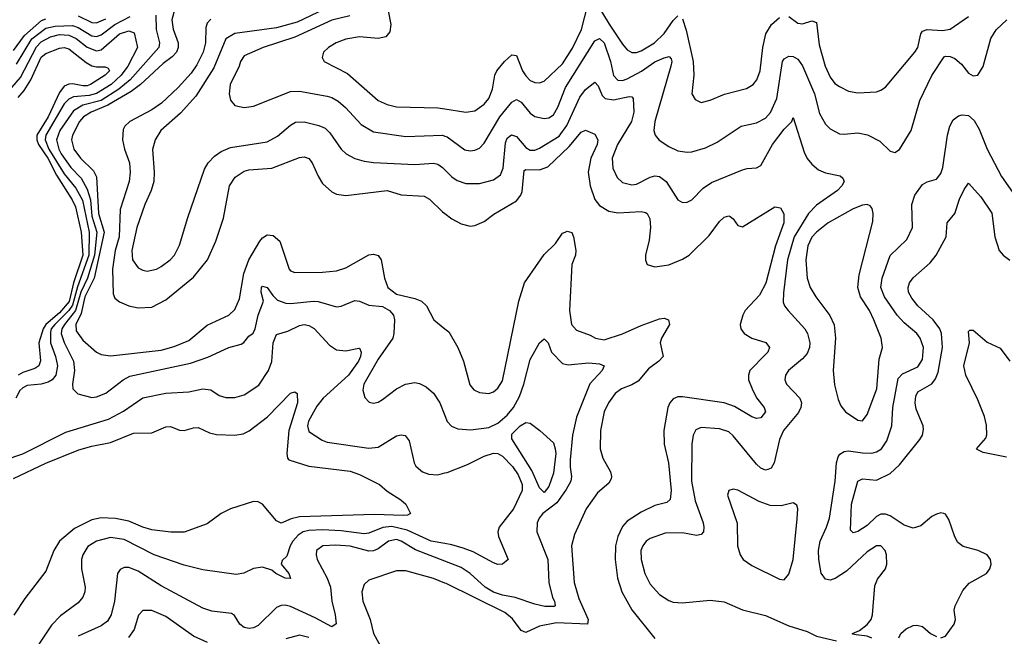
# Model space of a CAD drawing. Header units: inches. Extents: x 1305375 to 1407406, y 744550 to 841633.
# Tile 34 of 256: x 1318157 to 1322425, y 790617 to 793291. Entities that reach past the tile are written whole.
import ezdxf

# ---------------------------------------------------------------- set-up
doc = ezdxf.new("R2010")
doc.units = ezdxf.units.IN
doc.header["$MEASUREMENT"] = 0
doc.layers.add('B3719', color=7, linetype='Continuous')
doc.layers.add('B3729', color=7, linetype='Continuous')

msp = doc.modelspace()

# ---------------------------------------------------------------- linework, layer by layer
at = {"layer": 'B3719', "color": 5}
for points, elevation in [([(1319742.4, 793390), (1319766.2, 793270), (1319761.9, 793238.1), (1319743.9, 793216.1), (1319710, 793209.3), (1319630, 793216.4), (1319570, 793206.6), (1319528.5, 793190), (1319494.9, 793170), (1319474.4, 793150), (1319467.5, 793127.5), (1319476.3, 793110), (1319577.3, 793057.3), (1319710, 792941), (1319750, 792923), (1319790, 792913.1), (1319970, 792908.9), (1320000, 792904)], 1280), ([(1318836.1, 793363.9), (1318815.9, 793290), (1318821.8, 793250), (1318843.3, 793190), (1318843.5, 793170), (1318836, 793150), (1318818.4, 793130), (1318778.6, 793101.5), (1318680.3, 793010), (1318640.3, 792979.7), (1318539.6, 792920.4), (1318466.6, 792890), (1318433.8, 792870), (1318415.6, 792850), (1318385.1, 792790), (1318381.8, 792770), (1318391.9, 792730), (1318420.1, 792690), (1318476.2, 792636.2), (1318489.4, 792610), (1318498.1, 792450), (1318522.6, 792370), (1318479, 792170), (1318439.3, 792090), (1318423.4, 792016.6), (1318400.2, 791970), (1318402.1, 791942.1), (1318430, 791901.4), (1318490, 791848.8), (1318510, 791839.2), (1318550, 791833), (1318770, 791858.6), (1318825.9, 791874.1), (1318890, 791900.4), (1318970, 791966.3), (1319063.1, 792010), (1319090, 792034.4), (1319110, 792081.3), (1319128.9, 792190), (1319149.9, 792250), (1319198.4, 792330), (1319210, 792345.4), (1319230, 792358.3), (1319255.3, 792355.3), (1319284.7, 792330), (1319324.9, 792210), (1319330, 792202.6), (1319350, 792195.2), (1319470, 792195.7), (1319530, 792202.5), (1319570, 792215), (1319670, 792271.3), (1319690, 792274.6), (1319710, 792269.1), (1319723.8, 792250), (1319737.5, 792170), (1319753.1, 792130), (1319790, 792101.1), (1319870, 792082.1), (1319898, 792070), (1319920.7, 792050), (1319951.8, 791990), (1320000, 791950.7)], 1180), ([(1319535.2, 793364.8), (1319360, 793280), (1319270, 793256.3), (1319089.3, 793230.7), (1319050, 793208.7), (1318997.8, 793082.2), (1318920.6, 792959.4), (1318854.3, 792885.8), (1318769.2, 792810), (1318743.9, 792770), (1318731.9, 792728.1), (1318740.1, 792630), (1318737.8, 792590), (1318727.1, 792550), (1318699.4, 792490), (1318664.3, 792390), (1318643.5, 792290), (1318645.5, 792250), (1318670, 792215.6), (1318690, 792204.7), (1318710, 792200.7), (1318750, 792209.2), (1318770, 792220.2), (1318809.7, 792250), (1318827.6, 792270), (1318850, 792313.4), (1318886, 792434), (1318957.7, 792642.3), (1318973.3, 792670), (1319000.9, 792699.1), (1319030, 792719.4), (1319070, 792736.6), (1319230, 792761.5), (1319274, 792786), (1319330, 792833.7), (1319353, 792847), (1319390, 792848.8), (1319452.8, 792832.8), (1319480.7, 792820.7), (1319501.1, 792801.1), (1319550.1, 792730.1), (1319571.6, 792710), (1319610, 792689.4), (1319650, 792677.6), (1319690, 792672.1), (1319870, 792663.3), (1319950, 792668.7), (1319970, 792664.3), (1319990, 792650.2), (1320000, 792639.9)], 1240), ([(1318130, 793157.2), (1318177.9, 793222.1), (1318251.8, 793288.2), (1318270, 793295.1)], 1180), ([(1318142.5, 793097.5), (1318210, 793208.7), (1318270, 793254.3), (1318310, 793263), (1318385.7, 793265.7), (1318410, 793257.3), (1318470, 793221.1), (1318490, 793218.9), (1318510, 793225.4), (1318569.6, 793270), (1318635.1, 793304.9)], 1160), ([(1318747.3, 793310), (1318748.8, 793248.8), (1318763.6, 793190), (1318760.6, 793170), (1318635.7, 793030), (1318587.3, 792990), (1318510, 792941.3), (1318430, 792920.4), (1318390, 792896.4), (1318330.6, 792810), (1318317, 792770), (1318326, 792730), (1318336.9, 792710), (1318379, 792650), (1318423.9, 792603.9), (1318450, 792556.1), (1318463.1, 792510), (1318470, 792438.5), (1318491.4, 792370), (1318480.7, 792270), (1318450.4, 792170), (1318421.8, 792110), (1318399.4, 792030), (1318350.9, 791970), (1318339.3, 791950), (1318336.2, 791930), (1318350, 791891.6), (1318390.5, 791810), (1318394.1, 791770), (1318386.3, 791710), (1318387.9, 791690), (1318408.8, 791668.8), (1318470, 791652.8), (1318490, 791656), (1318530, 791671.8), (1318605.3, 791730), (1318634.7, 791745.3), (1318897.6, 791802.4), (1318972.9, 791827.1), (1319062.7, 791870), (1319116.3, 791883.7), (1319128.5, 791891.5), (1319150, 791919.1), (1319168.2, 791931.8), (1319177.4, 791950), (1319190.6, 792010), (1319213.2, 792070), (1319203.5, 792110), (1319205.4, 792130), (1319210, 792135.3), (1319230, 792130.3), (1319254.5, 792094.5), (1319274.8, 792074.8), (1319310, 792062), (1319330, 792060.1), (1319430.1, 792070.1), (1319450, 792068.4), (1319530, 792045.5), (1319550, 792048.5), (1319610, 792073.2), (1319630, 792070.2), (1319670, 792053.7), (1319730, 792046.8), (1319760.1, 792030), (1319777.4, 792010), (1319780.9, 791990), (1319779.3, 791930), (1319774.1, 791910), (1319710, 791818.5), (1319648.6, 791710), (1319644.7, 791684.7), (1319653, 791653), (1319672.1, 791632.1), (1319690, 791628.9), (1319710, 791633.1), (1319730, 791643.6), (1319789.9, 791690.1), (1319828.8, 791711.2), (1319870, 791718.1), (1319890, 791713.2), (1319918.7, 791698.7), (1319951.2, 791671.2), (1319978.3, 791630), (1320000, 791574.1)], 1160), ([(1318410, 793307.5), (1318470, 793279.1), (1318490, 793277.7), (1318530, 793294.7)], 1180), ([(1318986.1, 793293.9), (1318970, 793276.5), (1318963.1, 793256.9), (1318961.6, 793190), (1318952, 793150), (1318924.9, 793095.1), (1318900.3, 793059.7), (1318843.3, 792996.7), (1318771.4, 792928.6), (1318730, 792899.5), (1318634.3, 792850), (1318613, 792830), (1318605.1, 792814.9), (1318602.2, 792770), (1318610.6, 792730), (1318632.2, 792670), (1318636.3, 792630), (1318630.7, 792589.3), (1318591.8, 792468.2), (1318588.6, 792350), (1318570.1, 792290), (1318558.5, 792210), (1318561.8, 792101.8), (1318570, 792084.2), (1318590, 792067.9), (1318630, 792050.1), (1318670, 792042), (1318730, 792044.8), (1318790, 792076.6), (1318910, 792174.2), (1318970.5, 792250), (1319007.3, 792330), (1319039.6, 792430), (1319066.6, 792570), (1319091.2, 792608.8), (1319130, 792634.5), (1319150, 792640.1), (1319250, 792647.4), (1319370, 792693.8), (1319390, 792696.9), (1319410, 792688.9), (1319424.7, 792670), (1319450, 792612), (1319470, 792580.8), (1319510, 792544.9), (1319530, 792535.2), (1319570, 792529.3), (1319750, 792550.9), (1319810, 792531.7), (1319910, 792525.2), (1319932.8, 792512.8), (1319990, 792457.6), (1320000, 792450.2)], 1220), ([(1319587.4, 793307.4), (1319510, 793288.3), (1319350, 793215.9), (1319211.7, 793170), (1319130, 793134), (1319113.4, 793110), (1319107.8, 793090), (1319069.4, 793010), (1319064.7, 792970), (1319070, 792942.8), (1319090, 792919.5), (1319130.2, 792910.2), (1319170, 792916.5), (1319330, 792979), (1319370, 792980.9), (1319490, 792958.9), (1319510, 792953.4), (1319537.7, 792937.7), (1319569.4, 792910), (1319636.7, 792836.7), (1319690, 792805.3), (1319830, 792785.1), (1319990, 792790.1), (1320000, 792786.4)], 1260), ([(1318122.9, 792997.1), (1318160, 793040), (1318230, 793174.1), (1318250, 793194.6), (1318290, 793217.3), (1318330, 793226.7), (1318370, 793224.6), (1318402.4, 793210), (1318450, 793172.3), (1318490, 793156.5), (1318510, 793160.8), (1318590, 793230.4), (1318630, 793242.7), (1318653.6, 793233.6), (1318667.7, 793170), (1318625, 793090), (1318596.6, 793050), (1318553.7, 793010), (1318489.2, 792970.8), (1318457.6, 792962.4), (1318390, 792956.7), (1318370, 792946.1), (1318350, 792925.8), (1318270.5, 792790), (1318266.7, 792770), (1318283, 792730), (1318350, 792623.2), (1318400.3, 792560.3), (1318429, 792509), (1318457.6, 792370), (1318457.1, 792270), (1318407.7, 792132.3), (1318386.5, 792053.5), (1318370.5, 792029.5), (1318309.2, 791970), (1318294, 791950), (1318290, 791936.3), (1318290.5, 791890.5), (1318311.8, 791830), (1318320.6, 791790), (1318313.4, 791750), (1318297.4, 791730), (1318280.7, 791719.3), (1318250, 791710.3), (1318190, 791705), (1318170, 791695.1), (1318157.4, 791682.6), (1318140.4, 791650)], 1140), ([(1318150, 792954), (1318176.3, 792983.7), (1318205.8, 793030), (1318250, 793128.1), (1318270, 793144.6), (1318330, 793167.4), (1318350, 793171.2), (1318370, 793164.1), (1318444.8, 793104.8), (1318470, 793091.5), (1318490, 793086.1), (1318526.8, 793086.8), (1318540.3, 793080.2), (1318546.2, 793070), (1318527.8, 793050), (1318464, 793010), (1318450, 793004.4), (1318430, 793004.3), (1318386.6, 793013.4), (1318370, 793012.2), (1318350, 793002.6), (1318330, 792975.2), (1318279.9, 792870), (1318231.3, 792790), (1318230.7, 792770), (1318237.9, 792750), (1318278.3, 792690), (1318316.8, 792616.8), (1318385, 792510), (1318399.1, 792479.1), (1318423.7, 792370), (1318430.8, 792270), (1318390.2, 792149.8), (1318371.2, 792068.8), (1318330, 792020.3), (1318270.4, 791970), (1318258.2, 791950), (1318240.4, 791890), (1318247.6, 791812.4), (1318239.8, 791790), (1318222.1, 791777.9), (1318170, 791761.2), (1318150, 791749.9)], 1120), ([(1318090, 791381.7), (1318170, 791408.6), (1318357.1, 791502.9), (1318541.4, 791558.6), (1318606.2, 791593.8), (1318691, 791651), (1318790, 791671.3), (1318890, 791677.1), (1318950.1, 791690.1), (1318985.5, 791685.4), (1319021.3, 791661.3), (1319050, 791652.9), (1319090, 791652.6), (1319130, 791664.2), (1319193.1, 791706.9), (1319235.4, 791770), (1319250.4, 791809.6), (1319255.9, 791890), (1319270, 791925.4), (1319319.3, 791940.8), (1319370, 791965.5), (1319390, 791968.7), (1319410, 791964.4), (1319432.7, 791952.7), (1319499.4, 791879.4), (1319530, 791860.2), (1319570, 791855), (1319626.7, 791866.7), (1319630, 791866.4), (1319636.6, 791850), (1319634.6, 791830), (1319625.8, 791810), (1319582.7, 791750), (1319473, 791650), (1319445.1, 791615), (1319408.9, 791550), (1319403.9, 791530), (1319410, 791505.6), (1319468.4, 791468.4), (1319490, 791459.8), (1319670, 791432.7), (1319710, 791437.5), (1319790, 791486), (1319810, 791491.6), (1319827.7, 791487.7), (1319845.1, 791465.1), (1319866.4, 791370), (1319874.4, 791354.4), (1319902.6, 791330), (1319930, 791319.8), (1319970, 791317.9), (1320000, 791325.5)], 1140), ([(1318130, 791301.7), (1318270, 791368), (1318413.7, 791426.3), (1318470, 791442.3), (1318550, 791457.1), (1318650, 791497.5), (1318730, 791500.1), (1318790, 791525.3), (1318810, 791527), (1318850, 791511), (1318870, 791509.4), (1318910, 791521.9), (1318930, 791523), (1318979.8, 791499.8), (1319010, 791493), (1319090, 791489.1), (1319125, 791495), (1319152.2, 791507.8), (1319231.7, 791568.3), (1319330, 791672), (1319350, 791678), (1319359.1, 791670), (1319360.6, 791630), (1319323.3, 791510), (1319314.8, 791410), (1319317.2, 791390), (1319322.9, 791382.9), (1319410, 791355.5), (1319590, 791333.9), (1319630, 791319.5), (1319716.1, 791276.1), (1319750, 791246), (1319808.5, 791208.5), (1319830.7, 791190), (1319850.5, 791150), (1319838, 791142), (1319818.8, 791141.2), (1319694.6, 791145.4), (1319370, 791135), (1319333.1, 791126.9), (1319290, 791107.6), (1319270, 791118), (1319210, 791189.9), (1319190, 791200.2), (1319170, 791202), (1319070.1, 791169.9), (1319030, 791149.8), (1318970, 791105), (1318870, 791069.1), (1318811.7, 791068.3), (1318730, 791079.5), (1318690, 791090.3), (1318630, 791116.5), (1318572.5, 791127.5), (1318510.4, 791130.4), (1318470, 791122.5), (1318394.9, 791085.1), (1318330.1, 791030), (1318304.4, 790990), (1318270, 790900.4), (1318178.9, 790781), (1318130.9, 790709.1)], 1120), ([(1320000, 791019.2), (1319939.8, 791030), (1319837, 791077), (1319770, 791092.8), (1319731.2, 791088.8), (1319670, 791064.9), (1319650, 791062.2), (1319550, 791074.3), (1319470, 791078.3), (1319410, 791076.6), (1319385.7, 791070), (1319364.2, 791055.8), (1319340.7, 791030), (1319329.7, 791010), (1319315.4, 790964.6), (1319294, 790946), (1319290.4, 790930), (1319323.1, 790890), (1319330, 790867.8), (1319307.3, 790870), (1319267.3, 790890), (1319250, 790904.2), (1319210, 790916.9), (1319170, 790911.5), (1319128.3, 790891.7), (1319094.8, 790885.2), (1318950, 790905.4), (1318870, 790926.2), (1318739.1, 790970), (1318610, 791037), (1318550, 791046.3), (1318490, 791029.3), (1318452.7, 791007.3), (1318430.1, 790970), (1318424.1, 790950), (1318424.6, 790910), (1318440.6, 790830), (1318438.9, 790810), (1318430, 790786.3), (1318410, 790762.4), (1318333.4, 790706.7), (1318294.7, 790665.3), (1318230.5, 790569.5)], 1140), ([(1320000, 790943.1), (1319872.4, 790992.4), (1319810, 791030.3), (1319790, 791036.5), (1319755.8, 791030), (1319710, 790996.5), (1319690, 790988.1), (1319670, 790986.3), (1319590, 791007.8), (1319526.8, 791013.2), (1319471.1, 791008.9), (1319444.1, 790990), (1319441.5, 790970), (1319446.7, 790950), (1319490.1, 790870.1), (1319503.7, 790830), (1319510.1, 790770), (1319524.8, 790710), (1319528.8, 790671.2), (1319510, 790657.7), (1319437.7, 790697.7), (1319330, 790747), (1319307.7, 790752.3), (1319290, 790751.3), (1319270, 790741.5), (1319190, 790664.6), (1319170, 790654.4), (1319150.9, 790650.9), (1319130, 790655.3), (1319110.6, 790670.6), (1319087.5, 790707.5), (1319075.5, 790715.5), (1318990, 790726.9), (1318950, 790739.1), (1318770, 790836.3), (1318670, 790900.2), (1318630, 790915.2), (1318610, 790915.3), (1318592.8, 790907.2), (1318581.2, 790890), (1318567.7, 790770), (1318553.4, 790710), (1318537.5, 790682.5), (1318510, 790662.6), (1318410, 790617.2)], 1160), ([(1320000, 790848.4), (1319950, 790868.3), (1319830, 790900.8), (1319790, 790901.1), (1319670, 790860.4), (1319650, 790841.6), (1319640.2, 790810), (1319644.2, 790770), (1319676.4, 790690), (1319690.2, 790630), (1319744.8, 790530)], 1180), ([(1318970.9, 790590.9), (1318910, 790617.7), (1318790, 790702.6), (1318730, 790729.8), (1318690, 790728.7), (1318671.4, 790708.6), (1318653.2, 790646.8), (1318628.4, 790611.6)], 1180), ([(1319410, 790612.1), (1319370, 790621.6), (1319310, 790606.2)], 1180)]:
    msp.add_lwpolyline(points, dxfattribs=dict(at, elevation=elevation))
at = {"layer": 'B3729', "color": 5}
for points, elevation in [([(1320650, 793374.5), (1320711.3, 793271.3), (1320770, 793185.4), (1320790, 793160.6), (1320810, 793148.8), (1320830, 793148.9), (1320850, 793155.7), (1320908.8, 793191.2), (1320950, 793230.6), (1320990, 793287.3), (1321010, 793307.6)], 1280), ([(1320000, 792904), (1320090, 792889.4), (1320130, 792896.3), (1320170, 792925.2), (1320190.5, 792950), (1320206.5, 792990), (1320216.4, 793050), (1320225, 793070), (1320258.1, 793110), (1320290, 793138.2), (1320310, 793135.2), (1320336.6, 793070), (1320350, 793047.2), (1320370, 793027.5), (1320390, 793018.1), (1320410, 793016.6), (1320430, 793024.8), (1320510, 793099.2), (1320552.6, 793167.4), (1320591.4, 793248.6), (1320617.8, 793350)], 1280), ([(1320000, 792786.4), (1320010, 792782.7), (1320086.8, 792726.8), (1320110, 792722.7), (1320130, 792725.2), (1320150, 792734), (1320170, 792755.2), (1320238.2, 792870), (1320290, 792933.2), (1320310, 792945.6), (1320330, 792933.5), (1320370, 792886), (1320390, 792871.6), (1320430, 792862.4), (1320450, 792864.8), (1320470, 792877.8), (1320490, 792911.4), (1320522.8, 792997.2), (1320650, 793199.7), (1320670, 793209.3), (1320690.4, 793190), (1320717.9, 793110), (1320730, 793049.2), (1320750, 793028.6), (1320770, 793028), (1320790, 793035), (1320851.7, 793068.3), (1320910, 793108.5), (1320950, 793126.1), (1320971.3, 793131.3), (1320980.8, 793120.8), (1320983.9, 793110), (1320979.1, 793090), (1320909.5, 792850), (1320905.7, 792810), (1320911.3, 792790), (1320928.1, 792768.1), (1320970, 792740.6), (1321010, 792722.3), (1321050, 792716.5), (1321070, 792718.4), (1321130, 792735), (1321180.6, 792759.4), (1321284.7, 792830), (1321350, 792843.5), (1321390, 792864.2), (1321411.7, 792888.3), (1321439.3, 792950), (1321463.9, 793110), (1321470, 793121.7), (1321490, 793132.2), (1321510, 793131.2), (1321530, 793119.7), (1321550, 793091.3), (1321602.2, 792970), (1321624, 792884), (1321650, 792837.4), (1321670, 792817.3), (1321710, 792796.2), (1321730, 792794), (1321790, 792800.5), (1321832.3, 792792.3), (1321884.4, 792764.4), (1321930, 792720.3), (1321950, 792715.3), (1321970, 792728.2), (1322021.1, 792810), (1322058.8, 792941.2), (1322111.1, 793048.9), (1322163.5, 793130), (1322170, 793133.5), (1322190, 793131.8), (1322210, 793122.1), (1322238.4, 793098.4), (1322270, 793059.5), (1322290, 793047), (1322310, 793050.5), (1322332.5, 793087.5), (1322366, 793210), (1322390, 793246.9), (1322435.1, 793290)], 1260), ([(1321030, 793294.4), (1321046.1, 793246.1), (1321075.8, 793110), (1321079.5, 793050), (1321070.3, 792970), (1321084.5, 792944.5), (1321110, 792931.8), (1321150, 792942.4), (1321211.2, 792968.8), (1321307.4, 792992.6), (1321335.8, 793010), (1321351.3, 793030), (1321366.7, 793070), (1321377.5, 793170), (1321391.2, 793230), (1321415.4, 793270), (1321450, 793300.2)], 1280), ([(1321490, 793304.8), (1321530, 793275.8), (1321550, 793273.3), (1321590, 793285.7), (1321610, 793278.3), (1321622.3, 793182.3), (1321648.5, 793090), (1321670, 793042.3), (1321690, 793014.9), (1321710, 793001.2), (1321750, 792981.2), (1321790, 792974), (1321870, 792978.9), (1321890, 792985.4), (1321910, 792999.2), (1322037.3, 793150), (1322049.4, 793170.6), (1322062.4, 793230), (1322070, 793242), (1322090, 793248.2), (1322156.2, 793243.8), (1322190, 793249.3), (1322270, 793305)], 1280), ([(1320000, 792639.9), (1320030, 792609.3), (1320053.8, 792593.8), (1320090, 792580.6), (1320150, 792581.3), (1320210, 792596.3), (1320241.2, 792618.8), (1320252.9, 792647.1), (1320262.8, 792757.2), (1320270, 792777.5), (1320288.1, 792791.9), (1320310, 792785), (1320350, 792737.2), (1320370, 792725), (1320390, 792725.3), (1320410, 792734.5), (1320494.6, 792785.4), (1320528.3, 792831.7), (1320584.2, 792955.8), (1320610, 792987.8), (1320650, 793019.7), (1320664.2, 793004.2), (1320682.1, 792962.1), (1320695.3, 792950), (1320730, 792944.2), (1320798.3, 792958.3), (1320810, 792957.2), (1320816.5, 792950), (1320819.2, 792890), (1320809.2, 792850), (1320747.9, 792750), (1320725, 792690), (1320727.3, 792647.3), (1320746.2, 792606.2), (1320770, 792584.5), (1320810, 792574.5), (1320830, 792578), (1320890, 792608.8), (1320910, 792613.9), (1320930, 792611.5), (1320959.5, 792590), (1321010, 792510.3), (1321030, 792498), (1321050, 792499.6), (1321070, 792510.2), (1321120, 792560), (1321155.5, 792584.5), (1321290, 792639.7), (1321310, 792646.5), (1321350, 792648.9), (1321370, 792658.7), (1321419.4, 792750), (1321470, 792816.9), (1321503, 792850), (1321510, 792866.8), (1321557.3, 792717.3), (1321570, 792689.2), (1321590, 792665), (1321619.7, 792639.7), (1321650, 792627.3), (1321713.8, 792613.8), (1321724.5, 792604.5), (1321730.2, 792590), (1321719.8, 792570), (1321700.9, 792550), (1321610, 792486.7), (1321575.5, 792450), (1321513.7, 792350), (1321485.2, 792250), (1321467.1, 792107.1), (1321466.8, 792066.8), (1321472.4, 792050), (1321487.9, 792030), (1321559.8, 791950), (1321571.5, 791930), (1321581.6, 791890), (1321580.1, 791870), (1321570, 791843.9), (1321550, 791820.3), (1321489.3, 791770), (1321476.3, 791750), (1321472.9, 791730), (1321480.2, 791710), (1321538.2, 791650), (1321545, 791630), (1321543, 791610), (1321532.3, 791587.7), (1321466.9, 791510), (1321449.5, 791470), (1321427, 791370), (1321413.8, 791346.2), (1321400, 791340), (1321390, 791338.2), (1321370, 791346.9), (1321350, 791363.7), (1321250, 791487.1), (1321230, 791503.5), (1321190, 791516.8), (1321110, 791522.4), (1321088, 791512), (1321076.5, 791490), (1321070.2, 791449.8), (1321068.8, 791290), (1321084.9, 791204.9), (1321119, 791110), (1321122.9, 791090), (1321120.3, 791070), (1321110, 791058.3), (1321090, 791054.4), (1321030, 791065.4), (1320955, 791065), (1320890, 791042), (1320871.6, 791030), (1320857.5, 791010), (1320849.4, 790990), (1320850, 790951), (1320866.7, 790890), (1320890, 790843.2), (1320930, 790798.2), (1320970, 790772.1), (1320990, 790765.4), (1321030, 790762.8), (1321150, 790773.4), (1321210, 790767.2), (1321290, 790731.7), (1321390, 790707.7), (1321490, 790663.2), (1321570, 790638), (1321610, 790618.5), (1321697.5, 790597.5)], 1240), ([(1321850, 790608.7), (1321830, 790618.5), (1321783.1, 790623.1), (1321767, 790627), (1321766, 790630), (1321797.4, 790642.6), (1321830, 790669.1), (1321847.4, 790690), (1321854, 790710), (1321863.2, 790836.8), (1321875.6, 790864.4), (1321909.8, 790910), (1321915.1, 790930), (1321913.5, 790970), (1321908.5, 790990), (1321890, 791009.7), (1321870, 791009.8), (1321830, 790982.9), (1321740.6, 790899.4), (1321691.5, 790868.5), (1321670, 790861), (1321650, 790864.4), (1321631.5, 790891.5), (1321620.6, 790950), (1321619, 790990), (1321626.2, 791030), (1321653.9, 791090), (1321666.8, 791130), (1321691.4, 791290), (1321697.1, 791370), (1321704.7, 791395.3), (1321712.4, 791407.6), (1321730, 791418.8), (1321750, 791421.6), (1321810, 791412.6), (1321850, 791412), (1321870, 791416.8), (1321892.2, 791430), (1321915.5, 791464.5), (1321936.7, 791530), (1321941.6, 791610), (1321965.1, 791734.9), (1321983.9, 791756.1), (1322050, 791785.6), (1322070, 791817), (1322074.7, 791870), (1322060.2, 791910), (1322045.5, 791930), (1321990, 791977.2), (1321960.5, 792010), (1321905.7, 792090), (1321888.9, 792130), (1321895.3, 792170), (1321930, 792268.9), (1322001.6, 792338.4), (1322026.6, 792390), (1322024.1, 792490), (1322036.5, 792530), (1322070, 792576.5), (1322090, 792588), (1322130, 792599.6), (1322150, 792623.8), (1322158.3, 792650), (1322178.5, 792790), (1322188.5, 792830), (1322203.5, 792856.5), (1322225.8, 792874.2), (1322241.4, 792878.6), (1322270, 792875.6), (1322293.8, 792853.8), (1322315.7, 792815.7), (1322350.1, 792730), (1322411.8, 792611.8), (1322510, 792470.3)], 1240), ([(1320000, 792450.2), (1320030, 792428.1), (1320070, 792405.5), (1320110, 792396.1), (1320130, 792398.5), (1320170, 792416.5), (1320212, 792448), (1320310, 792505.8), (1320329, 792530), (1320334.4, 792545.6), (1320343.5, 792636.5), (1320350, 792641.2), (1320410, 792640.4), (1320446.7, 792653.3), (1320538.6, 792741.4), (1320590, 792803.2), (1320610, 792811.5), (1320650, 792794.3), (1320662.3, 792770), (1320659.8, 792750), (1320632, 792690), (1320621.2, 792630), (1320630.1, 792570), (1320650, 792511.1), (1320670, 792485.6), (1320710, 792461.3), (1320750, 792453.5), (1320850, 792458.9), (1320870, 792455.6), (1320876.9, 792450), (1320888, 792428), (1320891.1, 792390), (1320885.3, 792334.7), (1320869.1, 792270), (1320868.9, 792248.9), (1320876.3, 792230), (1320910, 792219.2), (1320970, 792228.8), (1321030, 792252.8), (1321058.5, 792270), (1321144.8, 792355.2), (1321190, 792416.2), (1321210, 792434.7), (1321230, 792440.3), (1321237, 792437), (1321250, 792428.2), (1321270, 792398.9), (1321290, 792392.6), (1321430, 792478.9), (1321454.6, 792474.6), (1321469.2, 792449.2), (1321468.9, 792410), (1321432.3, 792310), (1321391.2, 792148.8), (1321363.2, 792096.8), (1321301.6, 792030), (1321290.7, 792010), (1321279.4, 791970), (1321282.2, 791950), (1321296.5, 791930), (1321330.7, 791910.7), (1321390.7, 791890.7), (1321406.4, 791870), (1321399.4, 791850), (1321390, 791838.9), (1321321.4, 791770), (1321315.3, 791750), (1321316.4, 791730), (1321331.2, 791690), (1321350.9, 791650.9), (1321383.2, 791610), (1321390.2, 791590), (1321370, 791564.2), (1321350, 791561.4), (1321330, 791569), (1321254.5, 791614.5), (1321210, 791629), (1321030, 791656.3), (1321010, 791656.3), (1320990, 791647.1), (1320975.5, 791630), (1320966.4, 791610), (1320949, 791510), (1320950.7, 791450), (1320968.5, 791370), (1320980.6, 791250), (1320976.8, 791210), (1320962.2, 791197.8), (1320910, 791183.8), (1320850, 791155), (1320790, 791116.9), (1320770, 791093.7), (1320748.8, 791050), (1320739.9, 791010), (1320738.5, 790950), (1320748.6, 790870), (1320766.8, 790810), (1320810, 790732.7), (1320910, 790608.2)], 1220), ([(1322150, 790611.2), (1322170, 790617.7), (1322206.9, 790670), (1322213.6, 790690), (1322208, 790730), (1322212.2, 790750), (1322244.6, 790815.4), (1322272.4, 790847.6), (1322347.8, 790890), (1322361.7, 790910), (1322368.3, 790930), (1322365.4, 790950), (1322350, 790970.9), (1322312, 790990), (1322246.9, 791006.9), (1322223.5, 791023.5), (1322210, 791049.3), (1322184.1, 791124.1), (1322170, 791147.3), (1322162, 791150), (1322150, 791152.4), (1322130, 791147.3), (1322110, 791136.8), (1322063.4, 791096.6), (1322030, 791086.6), (1321990, 791099.8), (1321930, 791139.3), (1321910, 791147), (1321890, 791147.5), (1321870, 791136.5), (1321830, 791097.8), (1321790, 791071.4), (1321770, 791065.3), (1321757.4, 791077.3), (1321761.8, 791190), (1321789.9, 791290.1), (1321810, 791300.1), (1321870, 791295), (1321930, 791322.7), (1321970, 791361.3), (1322058.1, 791470), (1322069.9, 791490), (1322073.9, 791513.9), (1322072.2, 791530), (1322042.7, 791602.7), (1322038.6, 791630), (1322040.7, 791659.3), (1322050, 791676.8), (1322110, 791711.6), (1322126.7, 791733.3), (1322137.4, 791762.6), (1322156.5, 791870), (1322153, 791930), (1322145.1, 791950), (1322116.4, 791990), (1322049.9, 792049.9), (1322023.1, 792083.1), (1322009.9, 792110.1), (1322007.3, 792130), (1322013.2, 792150), (1322029, 792171), (1322103.7, 792236.3), (1322128.6, 792270), (1322173.2, 792350), (1322176.4, 792410), (1322210, 792450.3), (1322230, 792512.6), (1322250, 792554.4), (1322270, 792581.6), (1322323.5, 792523.5), (1322370, 792452.4), (1322383.7, 792350), (1322403, 792290), (1322419.8, 792270), (1322448.6, 792248.6)], 1220), ([(1320000, 791950.7), (1320016.9, 791936.9), (1320055.6, 791870), (1320080.7, 791810), (1320108.1, 791708.1), (1320126, 791686), (1320150, 791674), (1320190, 791670.3), (1320210, 791676.9), (1320230, 791693.7), (1320250, 791724.9), (1320319.9, 792070), (1320344.5, 792150), (1320430, 792273.6), (1320478.7, 792321.3), (1320510, 792364.9), (1320520.9, 792370), (1320530, 792373.4), (1320550, 792368.7), (1320557.7, 792350), (1320567.5, 792290), (1320565.8, 792270), (1320550.5, 792230), (1320540.1, 792030), (1320548.8, 791970), (1320570, 791944.7), (1320630, 791922.8), (1320652.7, 791910), (1320690, 791903.5), (1320770, 791928.4), (1320850, 791965), (1320930, 791994.6), (1320950, 791996.8), (1320968.9, 791988.9), (1320973.8, 791970), (1320938.8, 791910), (1320932.8, 791890), (1320946.7, 791830), (1320927.9, 791810), (1320882.4, 791777.6), (1320836.9, 791723.1), (1320810, 791707.2), (1320765.3, 791690), (1320737.5, 791670), (1320708.7, 791630), (1320690.7, 791590), (1320674.8, 791510), (1320673.2, 791430), (1320684.8, 791390), (1320718.3, 791330), (1320722.7, 791310), (1320720.3, 791299.7), (1320710, 791281.8), (1320661.1, 791238.9), (1320611.9, 791170), (1320561.6, 791058.4), (1320548.9, 791010), (1320560.4, 790850), (1320580.8, 790780.8), (1320621.6, 790690), (1320617.6, 790670), (1320483.8, 790676.2), (1320410, 790661.7), (1320350, 790633.1), (1320330, 790642.4), (1320293.4, 790693.4), (1320260.4, 790720.4), (1320006, 790846), (1320000, 790848.4)], 1180), ([(1322433.4, 791393.4), (1322333.6, 791413.6), (1322306.8, 791426.8), (1322304.7, 791430), (1322343.9, 791476.1), (1322349.3, 791490.7), (1322347.6, 791532.4), (1322338.4, 791570), (1322310, 791642.2), (1322257.6, 791750), (1322249.7, 791790), (1322273.5, 791890), (1322270, 791938.8), (1322275.9, 791944.1), (1322290, 791944.7), (1322350, 791892.4), (1322406.6, 791866.6), (1322448, 791810)], 1180), ([(1320000, 791574.1), (1320010, 791548.4), (1320028.5, 791528.5), (1320056.4, 791516.4), (1320112.3, 791512.3), (1320190, 791522.9), (1320230, 791541), (1320270, 791576.6), (1320297.1, 791610), (1320322.9, 791657.1), (1320342.1, 791710), (1320370, 791817.1), (1320410, 791890.4), (1320430, 791907.3), (1320447.3, 791890), (1320462, 791850), (1320510, 791799.6), (1320534.9, 791794.9), (1320622.5, 791802.5), (1320670, 791798.8), (1320690.3, 791790), (1320681.5, 791770), (1320627.5, 791712.5), (1320570, 791568), (1320553.7, 791490), (1320542.6, 791382.6), (1320542.3, 791350), (1320548.8, 791310), (1320546, 791290), (1320526.1, 791253.9), (1320484.4, 791195.6), (1320424.9, 791150), (1320408.2, 791130), (1320399.7, 791110), (1320398.4, 791070), (1320446.5, 790950), (1320450.1, 790850), (1320465.6, 790785.6), (1320475.1, 790770), (1320478, 790750), (1320473.4, 790746.6), (1320433.2, 790746.8), (1320390, 790756.3), (1320305.2, 790785.2), (1320250, 790795.1), (1320210, 790808.3), (1320174.6, 790830), (1320110, 790889.4), (1320070, 790916), (1320000, 790943.1)], 1160), ([(1320000, 791325.5), (1320010, 791328.1), (1320097.2, 791362.8), (1320170, 791398.4), (1320210, 791410.8), (1320230, 791410.1), (1320250, 791399.1), (1320293, 791353), (1320317.2, 791317.2), (1320335, 791275), (1320335.1, 791250), (1320297.8, 791170), (1320235.8, 791090), (1320229.4, 791070), (1320232.7, 791050), (1320274.4, 790950), (1320250, 790929.7), (1320230, 790928.4), (1320210, 790936.5), (1320122.9, 790982.9), (1320079, 790999), (1320030, 791013.7), (1320000, 791019.2)], 1140), ([(1321967.4, 790610), (1321976, 790630), (1321998.8, 790650), (1322030, 790664.3), (1322045.7, 790665.7), (1322070, 790659.8), (1322104.2, 790630), (1322130, 790615.8)], 1220)]:
    msp.add_lwpolyline(points, dxfattribs=dict(at, elevation=elevation))
for points, elevation in [([(1321830, 792489.7), (1321810, 792487.1), (1321770, 792470.8), (1321661.3, 792410), (1321610, 792369.8), (1321590, 792348.7), (1321572.6, 792310), (1321564.7, 792250), (1321569.6, 792170), (1321582.6, 792130), (1321607, 792090), (1321669, 792009), (1321687.7, 791967.7), (1321693, 791910), (1321682.8, 791770), (1321688.2, 791708.3), (1321704.5, 791644.5), (1321716, 791616), (1321736.4, 791590), (1321790, 791554.6), (1321810, 791552.2), (1321830, 791579.1), (1321872, 791690), (1321881.5, 791818.5), (1321896.8, 791870), (1321890.7, 791910), (1321859.4, 791990), (1321840.2, 792030), (1321800.9, 792090), (1321789.2, 792130), (1321795, 792185), (1321855.3, 792415.3), (1321856.8, 792450), (1321852.4, 792472.4), (1321843.3, 792483.3)], 1260), ([(1320430, 791241.2), (1320410, 791260.7), (1320376.9, 791336.9), (1320290, 791473.2), (1320290, 791494), (1320326.2, 791530), (1320350, 791544.2), (1320370, 791542), (1320411, 791510), (1320470, 791456), (1320477.8, 791430), (1320481.3, 791410), (1320470, 791325.1), (1320450, 791267.4)], 1140), ([(1321250, 791255.6), (1321231.3, 791250), (1321224.9, 791230), (1321267.4, 791107.4), (1321268.5, 791010), (1321279.1, 790970), (1321293.1, 790950), (1321330, 790924.2), (1321450, 790864.4), (1321470, 790862.7), (1321490, 790886.7), (1321509.1, 790950), (1321526.5, 791126.5), (1321529.4, 791169.4), (1321525.6, 791185.6), (1321510, 791196), (1321457.5, 791182.5), (1321410, 791185), (1321361.6, 791201.6), (1321270, 791251.3)], 1260)]:
    msp.add_lwpolyline(points, close=True, dxfattribs=dict(at, elevation=elevation))

doc.saveas('drawing.dxf')
